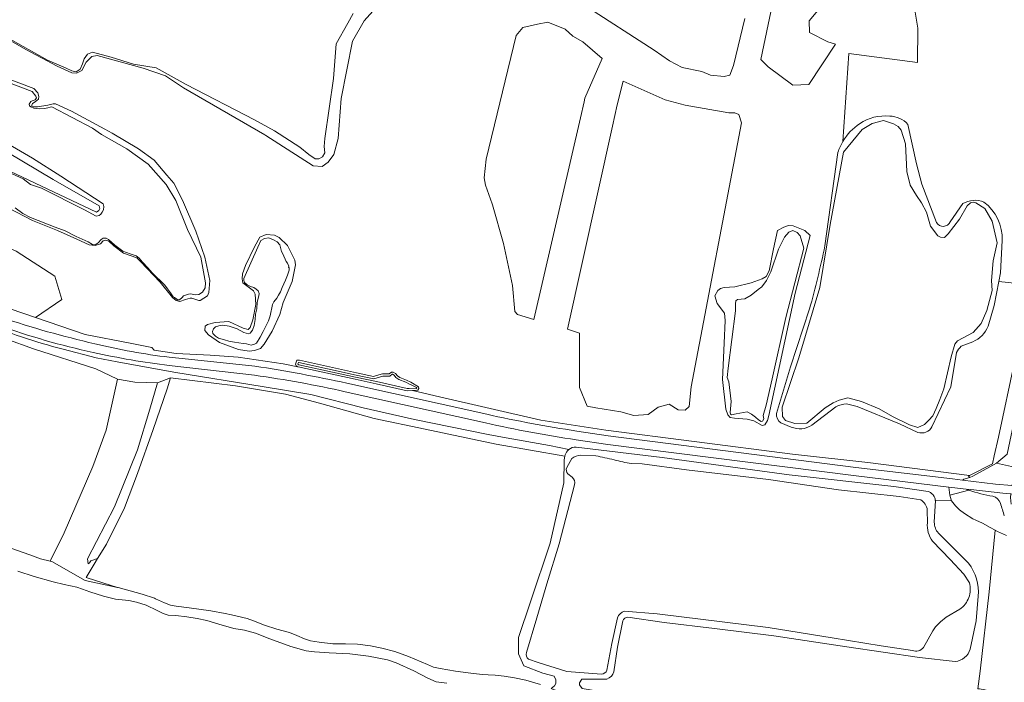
# Model space of a CAD drawing. Header units: metres. Extents: x 200176 to 205485, y 394066 to 399855.
# Tile 52 of 230: x 202939 to 203339, y 395638 to 395907. Entities that reach past the tile are written whole.
import ezdxf

# ---------------------------------------------------------------- set-up
doc = ezdxf.new("R2010")
doc.units = ezdxf.units.M
for name, color, linetype, lineweight in [('B-WE-GR-BOS_LOOF-GV', 40, 'Continuous', 13), ('B-WE-GR-BOUWLAND-GV', 80, 'Continuous', 13), ('B-WE-GR-GRAS-GV', 60, 'Continuous', 13), ('B-WE-GW-TALUD_KRUIN-G', 90, 'Continuous', 18), ('B-WE-IE-TERREINAFSCHEIDING_KUNSTMATIG_HEKWERK-G', 20, 'IE-TERREINAFSCHEIDING-KUNSTMATIG', 18), ('B-WE-OG-WATER-GV', 130, 'Continuous', 18), ('B-WE-OG-WATER_SLOOT-GV', 120, 'Continuous', 18), ('B-WE-OG-WEG-GV', 7, 'Continuous', 18), ('B-WE-VH-VERHARDING_ASFALT-GV', 252, 'Continuous', 18), ('B-WE-VH-VERHARDING_OPEN-GV', 252, 'Continuous', 18)]:
    doc.layers.add(name, color=color, linetype=linetype, lineweight=lineweight)
doc.linetypes.add('IE-TERREINAFSCHEIDING-KUNSTMATIG', pattern='A,4,[82,NLCS.shx,S=0.75,R=90,X=0,Y=0],4,-2', length=10)

msp = doc.modelspace()

# ---------------------------------------------------------------- linework, layer by layer
at = {"layer": 'B-WE-GR-BOS_LOOF-GV', "flags": 128}
for points in [[(203245.073, 395913.468), (203240.401, 395890.961), (203243.401, 395887.896), (203253.356, 395880.539), (203259.906, 395880.748), (203270.762, 395897.102), (203267.567, 395898.118), (203260.175, 395901.913), (203260.062, 395906.653), (203266.227, 395914.101)], [(203168.49, 395913.176), (203197.094, 395894.771), (203203.315, 395890.356), (203208.448, 395887.68), (203216.42, 395886.098), (203219.996, 395884.491), (203225.537, 395883.984), (203227.807, 395884.611), (203229.326, 395888.531), (203233.949, 395907.554)], [(203302.79, 395911.721), (203304.129, 395903.626), (203304.035, 395889.66), (203276.114, 395893.408), (203273.766, 395857.653)], [(203300.181, 395864.508), (203303.59, 395848.586), (203305.855, 395840.257), (203311.805, 395824.682)], [(202932.98, 395846.62), (202970.42, 395828.938), (202971.461, 395829.635), (202971.815, 395830.341), (202971.492, 395831.448), (202952.874, 395842.207), (202927.874, 395856.991)], [(203317.314, 395824.975), (203322.482, 395832.361)], [(203338.467, 395817.392), (203337.766, 395804.315), (203337.071, 395800.749), (203344.667, 395799.9)]]:
    msp.add_lwpolyline(points, dxfattribs=at)
for points in [[(203148.198, 395785.233), (203167.085, 395867.255), (203168.572, 395873.711), (203168.921, 395875.228), (203175.985, 395891.344), (203168.014, 395898.076), (203164.014, 395900.446), (203160.877, 395903.265), (203153.882, 395906.052), (203149.655, 395905.3), (203143.694, 395903.866), (203141.04, 395900.618), (203128.844, 395850.444), (203128.025, 395842.897), (203128.538, 395839.818), (203131.166, 395832.282), (203131.298, 395831.903), (203135.869, 395816.197), (203139.435, 395799.041), (203140.486, 395788.487), (203141.527, 395787.286)], [(203161.893, 395781.365), (203166.677, 395779.675), (203166.659, 395757.634), (203169.855, 395750.146), (203173.297, 395749.396), (203183.491, 395747.753), (203188.736, 395746.253), (203194.574, 395746.738), (203198.673, 395749.714), (203203.149, 395750.86), (203206.761, 395748.574), (203209.628, 395748.482), (203211.257, 395750), (203212.053, 395758), (203232.59, 395865.158), (203231.428, 395868.621), (203229.787, 395869.301), (203227.416, 395869.245), (203209.663, 395872.313), (203201.483, 395874.53), (203184.393, 395882.17), (203182.082, 395872.543), (203180.154, 395863.836)], [(202895.34, 395805.435), (202906.137, 395800.266), (202911.713, 395798.201), (202930.152, 395791.371), (202945.718, 395786.064), (202956.365, 395793.357), (202953.584, 395802.83), (202937.873, 395813.082), (202925.545, 395818.541), (202920.966, 395813.258), (202918.105, 395806.653), (202913.569, 395809.56), (202907.405, 395816.252), (202894.372, 395821.183), (202869.364, 395843.198), (202856.86, 395845.311), (202850.696, 395835.625), (202851.576, 395829.813), (202869.188, 395820.303), (202887.504, 395814.315)]]:
    msp.add_lwpolyline(points, close=True, dxfattribs=at)
at = {"layer": 'B-WE-GR-BOS_LOOF-GV'}
for points in [[(203280.543, 395864.821, -0.1750576), (203292.754, 395867.897)], [(203292.754, 395867.897, -0.2141878), (203300.181, 395864.508)], [(203273.766, 395857.653, -0.1087895), (203280.543, 395864.821)], [(203322.482, 395832.361, -0.2309022), (203331.069, 395833.02)], [(203331.069, 395833.02, -0.2432864), (203338.467, 395817.392)], [(203311.805, 395824.682, 0.6158491), (203317.314, 395824.975)]]:
    msp.add_lwpolyline(points, format="xyb", dxfattribs=at)
at = {"layer": 'B-WE-GR-BOUWLAND-GV', "flags": 128}
msp.add_lwpolyline([(202926.695, 395695.536), (202943.391, 395689.669), (202947.717, 395688.045), (202951.643, 395687.1), (202957.312, 395698.694), (202968.958, 395725.526), (202974.374, 395740.279), (202978.972, 395761.084), (202970.153, 395765.206), (202944.835, 395773.41), (202922.205, 395781.466)], dxfattribs=at)
at = {"layer": 'B-WE-GR-GRAS-GV', "flags": 128}
for points in [[(203266.227, 395914.101), (203260.062, 395906.653), (203260.175, 395901.913), (203267.567, 395898.118), (203270.762, 395897.102), (203259.906, 395880.748), (203253.356, 395880.539), (203243.401, 395887.896), (203240.401, 395890.961), (203245.073, 395913.468)], [(203082.675, 395910.533), (203079.255, 395906.666), (203074.514, 395898.308), (203069.845, 395875.094), (203068.651, 395858.844), (203066.918, 395852.387), (203064.557, 395849.232), (203062.158, 395847.431), (203058.529, 395847.681), (203039.215, 395860.062), (203038.919, 395860.252), (203005.801, 395879.44), (202998.452, 395884.211), (202989.349, 395887.389), (202970.699, 395892.58), (202968.595, 395892.072), (202966.216, 395889.771), (202964.491, 395886.507), (202962.333, 395885.365), (202960.435, 395885.551), (202954.451, 395888.194), (202941.7, 395894.945), (202922.145, 395906.224)], [(203233.949, 395907.554), (203229.326, 395888.531), (203227.807, 395884.611), (203225.537, 395883.984), (203219.996, 395884.491), (203216.42, 395886.098), (203208.448, 395887.68), (203203.315, 395890.356), (203197.094, 395894.771), (203168.49, 395913.176)], [(203273.766, 395857.653), (203276.114, 395893.408), (203304.035, 395889.66), (203304.129, 395903.626), (203302.79, 395911.721)], [(203374.767, 395894.21), (203366.891, 395855.095), (203343.581, 395745.375), (203340.433, 395730.558), (203336.162, 395726.981), (203326.511, 395721.709), (203325.288, 395721.041), (203322.911, 395720.457), (203322.7, 395720.338), (203322.366, 395720.051), (203335.8, 395718.356), (203342.369, 395717.822), (203343.022, 395718.816), (203347.017, 395724.291)], [(202931.773, 395884.118), (202944.949, 395879.196), (202946.659, 395877.382), (202947.069, 395875.85), (202946.887, 395874.86), (202945.59, 395873.743), (202944.456, 395873.103), (202944.152, 395872.417), (202944.235, 395871.944), (202944.918, 395871.616), (202946.445, 395871.683), (202950.623, 395872.334), (202952.904, 395872.901), (202953.832, 395872.847), (202960.231, 395869.898), (202973.872, 395862.655), (202976.808, 395860.936), (202987.547, 395854.647), (202993.832, 395850.065), (202999, 395843.99), (203001.842, 395840.649), (203005.36, 395833.823), (203010.842, 395821.236), (203014.454, 395810.599), (203016.542, 395801.097), (203016.112, 395796.324), (203015.501, 395794.904), (203012.639, 395792.988), (203012.075, 395792.986), (203009.189, 395793.968), (203008.531, 395794.024), (203006.618, 395793.45), (203004.308, 395792.542), (203002.871, 395792.958), (203001.382, 395794.214), (202996.389, 395800.429), (202988.388, 395808.788), (202986.896, 395810.289), (202984.088, 395811.313), (202981.419, 395812.251), (202977.505, 395815.283), (202975.506, 395817.17), (202974.246, 395817.565), (202973.219, 395817.252), (202972.014, 395816.005), (202969.957, 395815.33), (202967.435, 395815.644), (202962.425, 395817.869), (202954.576, 395821.385), (202944.478, 395825.491), (202934.518, 395830.636)], [(203266.458, 395815.242), (203271.692, 395853.166)], [(202937.873, 395813.082), (202953.584, 395802.83), (202956.365, 395793.357), (202945.718, 395786.064), (202965.876, 395779.192), (202984.135, 395775.612), (202992.963, 395773.881), (202993.949, 395772.888), (203002.76, 395771.481), (203016.584, 395770.739), (203028.033, 395770.028), (203046.281, 395767.313), (203052.312, 395766.059), (203051.569, 395766.534), (203051.247, 395767.163), (203051.815, 395768.798), (203052.882, 395768.751), (203076.125, 395763.621), (203083.042, 395762.094), (203084.182, 395762.478), (203086.715, 395763.241), (203089.403, 395763.219), (203090.299, 395763.929), (203090.962, 395763.938), (203092.005, 395763.357), (203092.711, 395762.391), (203093.722, 395761.756), (203096.476, 395760.672), (203098.123, 395759.879), (203101.34, 395757.974), (203101.419, 395757.306), (203101.073, 395756.598), (203098.831, 395756.434), (203109.875, 395753.938), (203150.973, 395744.401), (203177.371, 395740.343), (203213.271, 395735.769), (203253.263, 395730.629), (203283.928, 395727.237), (203325.225, 395721.876), (203334.5, 395726.618), (203335.156, 395729.945), (203336.943, 395737.542), (203343.603, 395768.682)], [(203344.667, 395799.9), (203337.071, 395800.749), (203335.17, 395790.984), (203332.711, 395782.539)], [(203246.735, 395747.1), (203252.479, 395766.07), (203260.195, 395789.565)], [(202922.205, 395781.466), (202944.835, 395773.41), (202970.153, 395765.206), (202978.972, 395761.084), (202986.079, 395759.782), (202995.245, 395759.6), (203000.564, 395761.565), (203026.908, 395758.406), (203047.196, 395754.989), (203061.06, 395751.342), (203083.283, 395745.132), (203103.977, 395740.766), (203132.906, 395734.664), (203160.823, 395729.748), (203160.954, 395730.264)], [(203326.509, 395776.255), (203321.848, 395774.41)], [(203162.315, 395732.449), (203154.558, 395734.169), (203136.894, 395737.284), (203129.631, 395738.565), (203099.728, 395744.668), (203078.829, 395749.453), (203057.55, 395754.828), (203038.603, 395757.915), (203001.941, 395763.889), (202978.888, 395768.072), (202970.262, 395769.662), (202956.853, 395773.204)], [(203319.923, 395771.847), (203317.609, 395757.905), (203309.945, 395741.674)], [(203343.603, 395768.682), (203336.943, 395737.542), (203335.156, 395729.945), (203334.5, 395726.618), (203325.225, 395721.876), (203324.724, 395721.62), (203325.288, 395721.041), (203326.511, 395721.709), (203336.162, 395726.981), (203340.433, 395730.558)], [(203157.059, 395637.404), (203157.059, 395638.956), (203156.465, 395640.379), (203151.852, 395641.647), (203144.107, 395644.652), (203141.879, 395649.526), (203141.879, 395656.099), (203146.781, 395670.576), (203154.846, 395694.394), (203160.364, 395718.995), (203160.46, 395728.319), (203160.823, 395729.748), (203132.906, 395734.664), (203103.977, 395740.766), (203083.283, 395745.132), (203061.06, 395751.342), (203047.196, 395754.989), (203026.908, 395758.406), (203000.564, 395761.565), (202999.153, 395757.112), (202993.438, 395740.667), (202987.117, 395722.717), (202981.769, 395708.78), (202974.482, 395694.041), (202970.846, 395688.23), (202969.444, 395685.89), (202967.473, 395682.534), (202966.287, 395680.514), (202966.7, 395680.382), (202979.001, 395676.441), (202979.301, 395676.358), (202988.991, 395673.691), (202993.996, 395672.063), (202994.467, 395671.839), (202998.055, 395670.131), (203000.46, 395669.306), (203002.869, 395668.794), (203008.151, 395668.177), (203016.952, 395666.938), (203022.712, 395665.904), (203025.321, 395665.295), (203031.648, 395663.819), (203034.294, 395662.942), (203038.662, 395661.081), (203043.714, 395659.469), (203048.817, 395658.101), (203051.877, 395656.963), (203054.96, 395655.63), (203057.437, 395654.739), (203060.939, 395654.207), (203066.435, 395653.518), (203071.692, 395653.511), (203076.486, 395653.409), (203081.739, 395652.77), (203086.406, 395651.744), (203091.704, 395650.398), (203097.192, 395648.443), (203104.937, 395645.136), (203107.437, 395644.05), (203110.038, 395643.45), (203116.286, 395642.415), (203121.466, 395641.727), (203127.109, 395641.134), (203129.615, 395640.997), (203132.486, 395640.786), (203136.086, 395640.424), (203140.316, 395639.741), (203144.862, 395638.741), (203150.838, 395637.002)], [(203304.228, 395739.416), (203296.706, 395742.942), (203279.608, 395749.988), (203275.264, 395751.051)], [(203270.877, 395749.809), (203261.064, 395742.365)], [(203252.791, 395741.609), (203248.541, 395743.278)], [(203324.922, 395715.967), (203317.177, 395713.986)], [(203342.133, 395710.308), (203341.874, 395713.028), (203342.023, 395714.497), (203338.737, 395714.72), (203325.722, 395716.172), (203323.785, 395716.388)], [(203328.572, 395635.221), (203329.584, 395642.46), (203333.19, 395674.663), (203335.604, 395699.744), (203333.6, 395700.829), (203330.494, 395702.511), (203327.716, 395703.787), (203326.492, 395704.35), (203323.12, 395706.511), (203321.073, 395708.006), (203319.506, 395709.564), (203317.906, 395711.607), (203311.295, 395711.951), (203311.318, 395711.779), (203310.858, 395702.931)], [(203317.177, 395713.986), (203317.789, 395711.99), (203317.906, 395711.607), (203319.506, 395709.564), (203321.073, 395708.006), (203323.12, 395706.511), (203326.492, 395704.35), (203327.716, 395703.787), (203330.494, 395702.511), (203333.6, 395700.829), (203335.604, 395699.744), (203336.548, 395699.233), (203340.195, 395697.516)], [(203312.543, 395698.493), (203324.781, 395686.285)], [(203340.195, 395697.516), (203336.548, 395699.233), (203335.604, 395699.744), (203333.19, 395674.663), (203329.584, 395642.46), (203328.572, 395635.221), (203329.203, 395635.205), (203331.373, 395634.918), (203334.807, 395633.925), (203340.416, 395632.737)], [(203328.725, 395672.835), (203327.933, 395662.923), (203325.495, 395651.432)], [(203184.287, 395662.919), (203182.107, 395652.243), (203180.729, 395642.181)], [(203319.335, 395646.378), (203304.866, 395647.997), (203275.379, 395652.253), (203245.63, 395656.762), (203221.507, 395659.706), (203201.08, 395662.174), (203186.371, 395664.377)], [(203177.867, 395639.223), (203167.607, 395639.137), (203166.725, 395637.671), (203166.725, 395636.816), (203167.857, 395635.353), (203176.089, 395633.996)]]:
    msp.add_lwpolyline(points, dxfattribs=at)
for points in [[(203141.527, 395787.286), (203140.486, 395788.487), (203139.435, 395799.041), (203135.869, 395816.197), (203131.298, 395831.903), (203131.166, 395832.282), (203128.538, 395839.818), (203128.025, 395842.897), (203128.844, 395850.444), (203141.04, 395900.618), (203143.694, 395903.866), (203149.655, 395905.3), (203153.882, 395906.052), (203160.877, 395903.265), (203164.014, 395900.446), (203168.014, 395898.076), (203175.985, 395891.344), (203168.921, 395875.228), (203168.572, 395873.711), (203167.085, 395867.255), (203148.198, 395785.233)], [(203180.154, 395863.836), (203182.082, 395872.543), (203184.393, 395882.17), (203201.483, 395874.53), (203209.663, 395872.313), (203227.416, 395869.245), (203229.787, 395869.301), (203231.428, 395868.621), (203232.59, 395865.158), (203212.053, 395758), (203211.257, 395750), (203209.628, 395748.482), (203206.761, 395748.574), (203203.149, 395750.86), (203198.673, 395749.714), (203194.574, 395746.738), (203188.736, 395746.253), (203183.491, 395747.753), (203173.297, 395749.396), (203169.855, 395750.146), (203166.659, 395757.634), (203166.677, 395779.675), (203161.893, 395781.365)], [(203253.473, 395823.302), (203258.274, 395821.506), (203260.456, 395819.475), (203254.314, 395795.984), (203243.707, 395746.312), (203243.088, 395744.263), (203242.038, 395742.45), (203240.966, 395742.188), (203237.58, 395744.168), (203234.828, 395744.746), (203229.671, 395745.272), (203227.892, 395745.519), (203227.026, 395746.541), (203226.214, 395748.808), (203224.811, 395760.874), (203225.439, 395775.721), (203225.942, 395784.83), (203225.638, 395787.805), (203222.615, 395791.755), (203221.727, 395794.928), (203222.909, 395797.13), (203224.076, 395797.934), (203225.503, 395798.266), (203229.881, 395798.604), (203236.414, 395800.213), (203240.994, 395801.785), (203242.52, 395802.709), (203243.719, 395805.109), (203245.501, 395813.962), (203247.217, 395821.42), (203249.683, 395822.816), (203250.521, 395823.096), (203251.482, 395823.417)], [(203029.692, 395801.773), (203029.815, 395803.863), (203030.992, 395807.215), (203034.621, 395814.815), (203036.84, 395818.682), (203039.389, 395819.871), (203042.761, 395819.542), (203044.736, 395818.629), (203048.065, 395815.354), (203051.069, 395809.355), (203051.318, 395807.535), (203049.957, 395800.747), (203046.346, 395792.146), (203044.95, 395787.362), (203041.839, 395780.569), (203038.548, 395775.241), (203037.051, 395773.465), (203034.693, 395772.76), (203032.471, 395772.494), (203028.126, 395773.153), (203020.46, 395775.987), (203015.964, 395779.059), (203014.411, 395780.837), (203014.551, 395782.525), (203015.56, 395783.242), (203018.634, 395784.138), (203024.258, 395784.423), (203030.086, 395781.741), (203032.143, 395781.221), (203032.908, 395782.008), (203034.015, 395785.116), (203035.186, 395791.419), (203034.877, 395795.544), (203034.193, 395796.951), (203030.939, 395799.32), (203029.909, 395800.155)], [(202967.02, 395686.084), (202966.768, 395688.052), (202977.821, 395709.152), (202987.062, 395732.409), (202992.15, 395748.841), (202995.245, 395759.6), (202986.079, 395759.782), (202978.972, 395761.084), (202974.374, 395740.279), (202968.958, 395725.526), (202957.312, 395698.694), (202951.643, 395687.1), (202952.368, 395686.926), (202965.856, 395679.237), (202979.001, 395676.441), (202966.7, 395680.382), (202966.287, 395680.514), (202967.473, 395682.534), (202969.444, 395685.89), (202970.846, 395688.23), (202968.118, 395687.211), (202967.553, 395686.48)], [(202970.846, 395688.23), (202974.482, 395694.041), (202981.769, 395708.78), (202987.117, 395722.717), (202993.438, 395740.667), (202999.153, 395757.112), (203000.564, 395761.565), (202995.245, 395759.6), (202992.15, 395748.841), (202987.062, 395732.409), (202977.821, 395709.152), (202966.768, 395688.052), (202967.02, 395686.084), (202967.553, 395686.48), (202968.118, 395687.211)]]:
    msp.add_lwpolyline(points, close=True, dxfattribs=at)
at = {"layer": 'B-WE-GR-GRAS-GV'}
for points in [[(203271.692, 395853.166, -0.0538885), (203273.766, 395857.653)], [(203260.195, 395789.565, 0.0151149), (203266.458, 395815.242)], [(202956.853, 395773.204, -0.0328815), (202923.429, 395784.424)], [(203332.711, 395782.539, -0.2107954), (203326.509, 395776.255)], [(203321.848, 395774.41, 0.091408), (203319.923, 395771.847)], [(203275.264, 395751.051, 0.1115907), (203270.877, 395749.809)], [(203248.541, 395743.278, -0.2501812), (203246.735, 395747.1)], [(203261.064, 395742.365, -0.2642686), (203252.791, 395741.609)], [(203309.945, 395741.674, -0.3533467), (203304.228, 395739.416)], [(203160.954, 395730.264, -0.1577547), (203162.315, 395732.449)], [(203323.785, 395716.388, 0.0052993), (203324.922, 395715.967)], [(203324.922, 395715.967, 0.0481809), (203334.666, 395713.515)], [(203334.666, 395713.515, -0.0481809), (203324.922, 395715.967)], [(203334.666, 395713.515, -0.2492143), (203337.782, 395710.643)], [(203337.782, 395710.643, 0.2492143), (203334.666, 395713.515)], [(203337.782, 395710.643, -0.0076443), (203339.333, 395705.47)], [(203339.333, 395705.47, 0.0076443), (203337.782, 395710.643)], [(203310.858, 395702.931, 0.1684972), (203312.543, 395698.493)], [(203324.781, 395686.285, -0.1904012), (203328.725, 395672.835)], [(203186.371, 395664.377, 0.2672167), (203184.287, 395662.919)], [(203325.495, 395651.432, -0.3110049), (203319.335, 395646.378)], [(203180.729, 395642.181, -0.238829), (203177.867, 395639.223)]]:
    msp.add_lwpolyline(points, format="xyb", dxfattribs=at)
at = {"layer": 'B-WE-GW-TALUD_KRUIN-G'}
msp.add_lwpolyline([(202956.853, 395773.204, -0.0328815), (202923.429, 395784.424)], format="xyb", dxfattribs=at)
at = {"layer": 'B-WE-GW-TALUD_KRUIN-G', "flags": 128}
for points in [[(203162.315, 395732.449), (203154.558, 395734.169), (203136.894, 395737.284), (203129.631, 395738.565), (203099.728, 395744.668), (203078.829, 395749.453), (203057.55, 395754.828), (203038.603, 395757.915), (203001.941, 395763.889), (202978.888, 395768.072), (202970.262, 395769.662), (202956.853, 395773.204)], [(203342.133, 395710.308), (203341.874, 395713.028), (203342.023, 395714.497), (203338.737, 395714.72), (203325.722, 395716.172), (203323.785, 395716.388)]]:
    msp.add_lwpolyline(points, dxfattribs=at)
at = {"layer": 'B-WE-IE-TERREINAFSCHEIDING_KUNSTMATIG_HEKWERK-G', "flags": 128}
for points in [[(203336.943, 395737.542), (203343.603, 395768.682)], [(203335.156, 395729.945), (203336.943, 395737.542)], [(203325.225, 395721.876), (203334.5, 395726.618)], [(203334.5, 395726.618), (203335.156, 395729.945)], [(203347.065, 395724.531), (203336.162, 395726.981)], [(203324.724, 395721.62), (203325.225, 395721.876)], [(203319.506, 395709.564), (203317.906, 395711.607)], [(203321.073, 395708.006), (203319.506, 395709.564)], [(203323.12, 395706.511), (203321.073, 395708.006)], [(203326.492, 395704.35), (203323.12, 395706.511)], [(203327.716, 395703.787), (203326.492, 395704.35)], [(203330.494, 395702.511), (203327.716, 395703.787)], [(203333.6, 395700.829), (203330.494, 395702.511)], [(203335.604, 395699.744), (203333.6, 395700.829)], [(203336.548, 395699.233), (203335.604, 395699.744)], [(203340.195, 395697.516), (203336.548, 395699.233)]]:
    msp.add_lwpolyline(points, dxfattribs=at)
at = {"layer": 'B-WE-OG-WATER-GV', "flags": 128}
for points in [[(202934.165, 395899.863), (202950.496, 395890.659), (202958.12, 395887.363), (202960.398, 395886.295), (202962.146, 395885.917), (202963.816, 395886.993), (202964.802, 395889.133), (202965.414, 395891.117), (202966.858, 395893.079), (202968.834, 395893.879), (202976.41, 395891.927), (202985.473, 395889), (202994.639, 395887.513), (203006.853, 395880.704), (203034.591, 395866.403), (203042.814, 395861.897), (203053.07, 395855.274), (203056.688, 395852.34), (203059.239, 395850.585), (203060.829, 395850.496), (203062.35, 395851.42), (203063.212, 395852.978), (203062.946, 395855.509), (203063.278, 395858.842), (203066.731, 395883.209), (203067.843, 395897.291), (203072.604, 395905.644), (203074.701, 395909.66)], [(202937.433, 395830.616), (202940.506, 395828.406), (202943.633, 395826.7), (202953.626, 395822.776), (202957.75, 395821.356), (202962.167, 395819.032), (202967.021, 395816.789), (202968.787, 395815.743), (202969.966, 395815.678), (202971.068, 395816.388), (202972.404, 395817.739), (202973.14, 395818.325), (202974.326, 395818.353), (202975.32, 395817.813), (202977.861, 395815.528), (202981.101, 395813.025), (202984.067, 395811.95), (202986.506, 395811.137), (202987.776, 395810.239), (202989.107, 395808.623), (202991.34, 395806.23), (202993.097, 395804.264), (202998.219, 395799.185), (202999.304, 395797.812), (203000.463, 395796.152), (203001.664, 395794.564), (203002.126, 395794.193), (203003.056, 395793.545), (203003.417, 395793.331), (203004.128, 395793.299), (203005.286, 395794.268), (203005.843, 395794.961), (203007.822, 395795.59), (203008.784, 395795.653), (203010.582, 395795.318), (203012.097, 395795.492), (203013.499, 395796.462), (203014.653, 395798.164), (203014.721, 395800.169), (203012.873, 395810.611), (203007.473, 395821.794), (203002.722, 395833.663), (202998.756, 395840.199), (202991.491, 395848.398), (202982.821, 395854.555), (202972.48, 395860.438), (202968.873, 395863.061), (202952.302, 395871.66), (202951.563, 395871.562), (202950.638, 395871.234), (202949.268, 395870.975), (202947.365, 395870.885), (202944.957, 395871.094), (202943.797, 395871.684), (202943.263, 395872.098), (202943.123, 395872.765), (202943.835, 395873.803), (202944.286, 395874.072), (202945.498, 395874.474), (202946.104, 395875.332), (202945.813, 395875.991), (202944.372, 395877.915), (202914.655, 395889.141)], [(202924.129, 395862.644), (202944.453, 395850.848), (202955.966, 395843.493), (202973.198, 395832.311), (202973.492, 395831.164), (202973.341, 395829.841), (202972.765, 395828.868), (202972.238, 395828.061), (202971.508, 395827.568), (202970.318, 395827.202), (202965.583, 395829.812), (202948.113, 395838.7), (202943.594, 395840.111), (202940.621, 395842.408), (202936.242, 395844.466)], [(203173.308, 395729.901), (203167.324, 395730.158)], [(203163.61, 395728.785), (203161.508, 395725.18)], [(203305.365, 395712.066), (203296.62, 395713.338), (203271.924, 395716.134), (203243.547, 395720.351), (203210.143, 395724.246), (203192.181, 395726.712), (203187.85, 395726.747)], [(203162.033, 395722.551), (203163.702, 395721.198)], [(203164.677, 395718.163), (203158.458, 395694.145), (203153.401, 395677.917), (203149.357, 395664.122), (203145.229, 395649.982)], [(203308.06, 395702.699), (203308.048, 395707.904)], [(203325.225, 395678.334), (203322.835, 395681.793), (203317.29, 395687.789), (203310.124, 395695.234)], [(203112.801, 395637.495), (203108.497, 395638.129), (203105.049, 395639.537), (203099.396, 395642.54), (203092.285, 395645.844), (203088.739, 395647.081), (203080.935, 395648.564), (203073.444, 395649.411), (203064.929, 395649.9), (203058.993, 395650.301), (203055.587, 395650.686), (203049.416, 395652.402), (203040.892, 395655.616), (203035.089, 395657.89), (203030.642, 395659.06), (203026.202, 395659.757), (203020.169, 395661.482), (203015.226, 395662.974), (203011.298, 395663.871), (203007.123, 395664.504), (203002.728, 395664.993), (202999.546, 395665.225), (202997.583, 395665.832), (202995.118, 395667.052), (202990.572, 395669.221), (202986.721, 395670.482), (202983.616, 395671.078), (202978.177, 395671.725), (202973.304, 395672.95), (202967.781, 395674.692), (202964.827, 395675.699), (202962.405, 395676.53), (202957.312, 395677.611), (202952.803, 395678.759), (202945.072, 395680.843), (202938.509, 395683.06)], [(203184.898, 395666.816), (203198.296, 395665.762), (203243.408, 395660.188), (203269.341, 395655.911), (203289.236, 395652.7), (203301.962, 395650.813)], [(203315.747, 395664.31), (203321.223, 395667.561)], [(203177.858, 395642.87), (203179.788, 395653.615), (203182.105, 395664.148)], [(203306.521, 395652.048), (203310.286, 395658.793)], [(203146.044, 395647.356), (203149.984, 395646.007), (203161.575, 395642.309), (203175.623, 395641.271)]]:
    msp.add_lwpolyline(points, dxfattribs=at)
for points in [[(203334.183, 395801.072), (203334.802, 395809.103), (203336.449, 395816.403), (203334.406, 395825.282), (203331.432, 395830.329), (203327.755, 395832.751), (203326.694, 395833.014), (203325.546, 395832.721), (203324.278, 395831.402), (203321.129, 395826.087), (203316.566, 395820.027), (203315.012, 395818.635), (203313.377, 395818.752), (203312.332, 395819.249), (203309.329, 395823.219), (203307.716, 395828.921), (203305.684, 395832.68), (203303.691, 395835.686), (203301.081, 395839.91), (203299.739, 395845.452), (203299.227, 395856.709), (203297.454, 395862.141), (203296.153, 395863.642), (203294.261, 395864.762), (203290.176, 395866.086), (203285.676, 395864.858), (203281.612, 395862.518), (203274.05, 395853.245), (203268.576, 395823.869), (203264.41, 395798.344), (203255.843, 395769.705), (203249.06, 395749.625), (203249.261, 395745.855), (203250.419, 395744.317), (203254.27, 395743.009), (203259.028, 395743.234), (203266.554, 395749.364), (203269.756, 395751.483), (203272.229, 395752.575), (203275.815, 395753.493), (203281.247, 395751.979), (203288.501, 395749.021), (203293.96, 395745.909), (203300.858, 395742.553), (203304.204, 395741.423), (203306.963, 395742.588), (203308.732, 395744.34), (203310.266, 395746.108), (203311.704, 395749.152), (203313.138, 395752.805), (203314.712, 395757.106), (203317.799, 395770.126), (203319.243, 395775.234), (203320.33, 395776.659), (203326.723, 395780.054), (203329.935, 395783.628), (203332.24, 395788.956), (203334.457, 395797.015)], [(203045.863, 395798.293), (203047.312, 395801.232), (203048.076, 395803.262), (203048.69, 395805.284), (203048.784, 395806.347), (203048.46, 395806.54), (203048.551, 395807.021), (203048.127, 395808.197), (203047.463, 395808.883), (203046.217, 395811.958), (203045.587, 395812.866), (203045.276, 395814.56), (203045.011, 395815.593), (203043.919, 395816.873), (203042.327, 395817.719), (203040.412, 395818.512), (203038.718, 395818.201), (203037.193, 395817.352), (203036.059, 395814.616), (203030.347, 395801.933), (203030.287, 395801.093), (203030.623, 395800.261), (203031.633, 395799.419), (203033.031, 395798.738), (203034.384, 395798.228), (203035.393, 395797.63), (203036.166, 395796.88), (203036.56, 395795.819), (203036.442, 395794.964), (203035.689, 395792.294), (203035.611, 395789.615), (203035.048, 395787.514), (203034.931, 395785.344), (203034.549, 395782.892), (203033.806, 395780.898), (203032.936, 395779.758), (203032.205, 395779.51), (203030.306, 395780.002), (203027.56, 395781.531), (203024.408, 395782.619), (203021.726, 395782.942), (203020.112, 395782.681), (203018.785, 395782.25), (203017.942, 395781.484), (203017.567, 395780.44), (203017.787, 395779.579), (203018.742, 395778.478), (203019.967, 395777.753), (203022.428, 395776.976), (203024.176, 395776.476), (203026.463, 395776.144), (203030.022, 395775.496), (203031.402, 395775.36), (203033.28, 395774.832), (203034.679, 395775.221), (203035.523, 395775.743), (203036.932, 395778.121), (203038.241, 395780.413), (203040.387, 395784.692), (203041.022, 395786.75), (203041.936, 395791.417), (203042.541, 395792.52), (203043.696, 395793.977), (203044.458, 395795.181), (203045.248, 395796.515)], [(203227.139, 395765.475), (203226.699, 395761.667), (203227.447, 395759.972), (203228.398, 395751.961), (203227.887, 395747.506), (203228.103, 395746.815), (203228.521, 395746.568), (203230.338, 395746.993), (203234.886, 395747.804), (203236.582, 395746.862), (203238.26, 395745.68), (203239.412, 395744.56), (203240.524, 395743.901), (203241.114, 395744.052), (203241.636, 395744.933), (203241.351, 395746.353), (203242.51, 395750.424), (203245.044, 395761.253), (203250.529, 395786.046), (203257.879, 395814.304), (203256.327, 395819.291), (203255.146, 395820.679), (203253.442, 395821.501), (203251.82, 395820.772), (203250.031, 395818.702), (203247.63, 395813.802), (203244.421, 395804.687), (203242.741, 395801.112), (203240.817, 395798.497), (203239.317, 395797.445), (203236.522, 395795.157), (203233.935, 395793.748), (203230.87, 395793.435), (203230.254, 395792.924), (203230.095, 395791.703), (203230.039, 395790.235), (203230.13, 395788.804)], [(203075.927, 395762.724), (203052.684, 395767.844), (203052.466, 395767.853), (203052.243, 395767.227), (203052.274, 395767.167), (203052.696, 395766.902), (203075.743, 395761.924), (203084.259, 395760.084), (203096.755, 395757.2), (203097.453, 395757.251), (203100.506, 395757.154), (203100.651, 395757.334), (203100.638, 395757.568), (203100.518, 395757.727), (203098.104, 395758.827), (203097.69, 395759.072), (203096.109, 395759.833), (203093.308, 395760.935), (203092.076, 395761.708), (203091.384, 395762.655), (203090.731, 395763.019), (203090.624, 395763.019), (203089.713, 395762.296), (203086.85, 395762.326), (203084.46, 395761.606), (203083.093, 395761.146)]]:
    msp.add_lwpolyline(points, close=True, dxfattribs=at)
at = {"layer": 'B-WE-OG-WATER-GV'}
for points in [[(203167.324, 395730.158, 0.1638746), (203163.61, 395728.785)], [(203180.762, 395728.292, 0.0073268), (203173.308, 395729.901)], [(203187.85, 395726.747, -0.0196018), (203180.762, 395728.292)], [(203161.508, 395725.18, 0.2899788), (203162.033, 395722.551)], [(203163.702, 395721.198, -0.3212309), (203164.677, 395718.163)], [(203308.048, 395707.904, 0.2228958), (203305.365, 395712.066)], [(203310.124, 395695.234, -0.1698735), (203308.06, 395702.699)], [(203324.894, 395672.381, 0.1519933), (203325.225, 395678.334)], [(203321.223, 395667.561, 0.1738415), (203324.894, 395672.381)], [(203182.105, 395664.148, -0.2136571), (203184.898, 395666.816)], [(203310.286, 395658.793, -0.1052979), (203315.747, 395664.31)], [(203301.962, 395650.813, 0.3268849), (203306.521, 395652.048)], [(203145.229, 395649.982, 0.3537352), (203146.044, 395647.356)], [(203175.623, 395641.271, 0.3363795), (203177.858, 395642.87)]]:
    msp.add_lwpolyline(points, format="xyb", dxfattribs=at)
at = {"layer": 'B-WE-OG-WATER_SLOOT-GV', "flags": 128}
for points in [[(202922.145, 395906.224), (202941.7, 395894.945), (202954.451, 395888.194), (202960.435, 395885.551), (202962.333, 395885.365), (202964.491, 395886.507), (202966.216, 395889.771), (202968.595, 395892.072), (202970.699, 395892.58), (202989.349, 395887.389), (202998.452, 395884.211), (203005.801, 395879.44), (203038.919, 395860.252), (203039.215, 395860.062), (203058.529, 395847.681), (203062.158, 395847.431), (203064.557, 395849.232), (203066.918, 395852.387), (203068.651, 395858.844), (203069.845, 395875.094), (203074.514, 395898.308), (203079.255, 395906.666), (203082.675, 395910.533)], [(203074.701, 395909.66), (203072.604, 395905.644), (203067.843, 395897.291), (203066.731, 395883.209), (203063.278, 395858.842), (203062.946, 395855.509), (203063.212, 395852.978), (203062.35, 395851.42), (203060.829, 395850.496), (203059.239, 395850.585), (203056.688, 395852.34), (203053.07, 395855.274), (203042.814, 395861.897), (203034.591, 395866.403), (203006.853, 395880.704), (202994.639, 395887.513), (202985.473, 395889), (202976.41, 395891.927), (202968.834, 395893.879), (202966.858, 395893.079), (202965.414, 395891.117), (202964.802, 395889.133), (202963.816, 395886.993), (202962.146, 395885.917), (202960.398, 395886.295), (202958.12, 395887.363), (202950.496, 395890.659), (202934.165, 395899.863)], [(202914.655, 395889.141), (202944.372, 395877.915), (202945.813, 395875.991), (202946.104, 395875.332), (202945.498, 395874.474), (202944.286, 395874.072), (202943.835, 395873.803), (202943.123, 395872.765), (202943.263, 395872.098), (202943.797, 395871.684), (202944.957, 395871.094), (202947.365, 395870.885), (202949.268, 395870.975), (202950.638, 395871.234), (202951.563, 395871.562), (202952.302, 395871.66), (202968.873, 395863.061), (202972.48, 395860.438), (202982.821, 395854.555), (202991.491, 395848.398), (202998.756, 395840.199), (203002.722, 395833.663), (203007.473, 395821.794), (203012.873, 395810.611), (203014.721, 395800.169), (203014.653, 395798.164), (203013.499, 395796.462), (203012.097, 395795.492), (203010.582, 395795.318), (203008.784, 395795.653), (203007.822, 395795.59), (203005.843, 395794.961), (203005.286, 395794.268), (203004.128, 395793.299), (203003.417, 395793.331), (203003.056, 395793.545), (203002.126, 395794.193), (203001.664, 395794.564), (203000.463, 395796.152), (202999.304, 395797.812), (202998.219, 395799.185), (202993.097, 395804.264), (202991.34, 395806.23), (202989.107, 395808.623), (202987.776, 395810.239), (202986.506, 395811.137), (202984.067, 395811.95), (202981.101, 395813.025), (202977.861, 395815.528), (202975.32, 395817.813), (202974.326, 395818.353), (202973.14, 395818.325), (202972.404, 395817.739), (202971.068, 395816.388), (202969.966, 395815.678), (202968.787, 395815.743), (202967.021, 395816.789), (202962.167, 395819.032), (202957.75, 395821.356), (202953.626, 395822.776), (202943.633, 395826.7), (202940.506, 395828.406), (202937.433, 395830.616)], [(202934.518, 395830.636), (202944.478, 395825.491), (202954.576, 395821.385), (202962.425, 395817.869), (202967.435, 395815.644), (202969.957, 395815.33), (202972.014, 395816.005), (202973.219, 395817.252), (202974.246, 395817.565), (202975.506, 395817.17), (202977.505, 395815.283), (202981.419, 395812.251), (202984.088, 395811.313), (202986.896, 395810.289), (202988.388, 395808.788), (202996.389, 395800.429), (203001.382, 395794.214), (203002.871, 395792.958), (203004.308, 395792.542), (203006.618, 395793.45), (203008.531, 395794.024), (203009.189, 395793.968), (203012.075, 395792.986), (203012.639, 395792.988), (203015.501, 395794.904), (203016.112, 395796.324), (203016.542, 395801.097), (203014.454, 395810.599), (203010.842, 395821.236), (203005.36, 395833.823), (203001.842, 395840.649), (202999, 395843.99), (202993.832, 395850.065), (202987.547, 395854.647), (202976.808, 395860.936), (202973.872, 395862.655), (202960.231, 395869.898), (202953.832, 395872.847), (202952.904, 395872.901), (202950.623, 395872.334), (202946.445, 395871.683), (202944.918, 395871.616), (202944.235, 395871.944), (202944.152, 395872.417), (202944.456, 395873.103), (202945.59, 395873.743), (202946.887, 395874.86), (202947.069, 395875.85), (202946.659, 395877.382), (202944.949, 395879.196), (202931.773, 395884.118)], [(202936.242, 395844.466), (202940.621, 395842.408), (202943.594, 395840.111), (202948.113, 395838.7), (202965.583, 395829.812), (202970.318, 395827.202), (202971.508, 395827.568), (202972.238, 395828.061), (202972.765, 395828.868), (202973.341, 395829.841), (202973.492, 395831.164), (202973.198, 395832.311), (202955.966, 395843.493), (202944.453, 395850.848), (202924.129, 395862.644)], [(203311.805, 395824.682), (203305.855, 395840.257), (203303.59, 395848.586), (203300.181, 395864.508)], [(202927.874, 395856.991), (202952.874, 395842.207), (202971.492, 395831.448), (202971.815, 395830.341), (202971.461, 395829.635), (202970.42, 395828.938), (202932.98, 395846.62)], [(203271.692, 395853.166), (203266.458, 395815.242)], [(203322.482, 395832.361), (203317.314, 395824.975)], [(203332.711, 395782.539), (203335.17, 395790.984), (203337.071, 395800.749), (203337.766, 395804.315), (203338.467, 395817.392)], [(203260.195, 395789.565), (203252.479, 395766.07), (203246.735, 395747.1)], [(203321.848, 395774.41), (203326.509, 395776.255)], [(203309.945, 395741.674), (203317.609, 395757.905), (203319.923, 395771.847)], [(203275.264, 395751.051), (203279.608, 395749.988), (203296.706, 395742.942), (203304.228, 395739.416)], [(203261.064, 395742.365), (203270.877, 395749.809)], [(203248.541, 395743.278), (203252.791, 395741.609)], [(203160.954, 395730.264), (203160.823, 395729.748), (203160.46, 395728.319), (203160.364, 395718.995), (203154.846, 395694.394), (203146.781, 395670.576), (203141.879, 395656.099), (203141.879, 395649.526), (203144.107, 395644.652)], [(203308.414, 395715.433), (203294.503, 395717.498), (203251.916, 395722.158), (203200.345, 395729.188), (203165.414, 395733.411)], [(203167.324, 395730.158), (203173.308, 395729.901)], [(203161.508, 395725.18), (203163.61, 395728.785)], [(203187.85, 395726.747), (203192.181, 395726.712), (203210.143, 395724.246), (203243.547, 395720.351), (203271.924, 395716.134), (203296.62, 395713.338), (203305.365, 395712.066)], [(203163.702, 395721.198), (203162.033, 395722.551)], [(203145.229, 395649.982), (203149.357, 395664.122), (203153.401, 395677.917), (203158.458, 395694.145), (203164.677, 395718.163)], [(203310.858, 395702.931), (203311.318, 395711.779), (203311.295, 395711.951)], [(203308.048, 395707.904), (203308.06, 395702.699)], [(203324.781, 395686.285), (203312.543, 395698.493)], [(203310.124, 395695.234), (203317.29, 395687.789), (203322.835, 395681.793), (203325.225, 395678.334)], [(203325.495, 395651.432), (203327.933, 395662.923), (203328.725, 395672.835)], [(203301.962, 395650.813), (203289.236, 395652.7), (203269.341, 395655.911), (203243.408, 395660.188), (203198.296, 395665.762), (203184.898, 395666.816)], [(203321.223, 395667.561), (203315.747, 395664.31)], [(203182.105, 395664.148), (203179.788, 395653.615), (203177.858, 395642.87)], [(203180.729, 395642.181), (203182.107, 395652.243), (203184.287, 395662.919)], [(203186.371, 395664.377), (203201.08, 395662.174), (203221.507, 395659.706), (203245.63, 395656.762), (203275.379, 395652.253), (203304.866, 395647.997), (203319.335, 395646.378)], [(203310.286, 395658.793), (203306.521, 395652.048)], [(203175.623, 395641.271), (203161.575, 395642.309), (203149.984, 395646.007), (203146.044, 395647.356)], [(203144.107, 395644.652), (203151.852, 395641.647), (203156.465, 395640.379), (203157.059, 395638.956), (203157.059, 395637.404), (203156.594, 395636.501), (203155.23, 395635.373), (203155.729, 395635.184), (203155.95, 395635.1), (203156.545, 395634.875), (203158.415, 395634.109), (203160.504, 395633.488), (203162.135, 395633.461), (203162.84, 395633.45), (203164.366, 395633.48), (203167.611, 395633.543), (203173.26, 395633.899), (203173.702, 395633.914), (203176.089, 395633.996), (203167.857, 395635.353), (203166.725, 395636.816), (203166.725, 395637.671), (203167.607, 395639.137), (203177.867, 395639.223)]]:
    msp.add_lwpolyline(points, dxfattribs=at)
for points in [[(203274.05, 395853.245), (203281.612, 395862.518), (203285.676, 395864.858), (203290.176, 395866.086), (203294.261, 395864.762), (203296.153, 395863.642), (203297.454, 395862.141), (203299.227, 395856.709), (203299.739, 395845.452), (203301.081, 395839.91), (203303.691, 395835.686), (203305.684, 395832.68), (203307.716, 395828.921), (203309.329, 395823.219), (203312.332, 395819.249), (203313.377, 395818.752), (203315.012, 395818.635), (203316.566, 395820.027), (203321.129, 395826.087), (203324.278, 395831.402), (203325.546, 395832.721), (203326.694, 395833.014), (203327.755, 395832.751), (203331.432, 395830.329), (203334.406, 395825.282), (203336.449, 395816.403), (203334.802, 395809.103), (203334.183, 395801.072), (203334.457, 395797.015), (203332.24, 395788.956), (203329.935, 395783.628), (203326.723, 395780.054), (203320.33, 395776.659), (203319.243, 395775.234), (203317.799, 395770.126), (203314.712, 395757.106), (203313.138, 395752.805), (203311.704, 395749.152), (203310.266, 395746.108), (203308.732, 395744.34), (203306.963, 395742.588), (203304.204, 395741.423), (203300.858, 395742.553), (203293.96, 395745.909), (203288.501, 395749.021), (203281.247, 395751.979), (203275.815, 395753.493), (203272.229, 395752.575), (203269.756, 395751.483), (203266.554, 395749.364), (203259.028, 395743.234), (203254.27, 395743.009), (203250.419, 395744.317), (203249.261, 395745.855), (203249.06, 395749.625), (203255.843, 395769.705), (203264.41, 395798.344), (203268.576, 395823.869)], [(203245.501, 395813.962), (203243.719, 395805.109), (203242.52, 395802.709), (203240.994, 395801.785), (203236.414, 395800.213), (203229.881, 395798.604), (203225.503, 395798.266), (203224.076, 395797.934), (203222.909, 395797.13), (203221.727, 395794.928), (203222.615, 395791.755), (203225.638, 395787.805), (203225.942, 395784.83), (203225.439, 395775.721), (203224.811, 395760.874), (203226.214, 395748.808), (203227.026, 395746.541), (203227.892, 395745.519), (203229.671, 395745.272), (203234.828, 395744.746), (203237.58, 395744.168), (203240.966, 395742.188), (203242.038, 395742.45), (203243.088, 395744.263), (203243.707, 395746.312), (203254.314, 395795.984), (203260.456, 395819.475), (203258.274, 395821.506), (203253.473, 395823.302), (203251.482, 395823.417), (203250.521, 395823.096), (203249.683, 395822.816), (203247.217, 395821.42)], [(203030.939, 395799.32), (203034.193, 395796.951), (203034.877, 395795.544), (203035.186, 395791.419), (203034.015, 395785.116), (203032.908, 395782.008), (203032.143, 395781.221), (203030.086, 395781.741), (203024.258, 395784.423), (203018.634, 395784.138), (203015.56, 395783.242), (203014.551, 395782.525), (203014.411, 395780.837), (203015.964, 395779.059), (203020.46, 395775.987), (203028.126, 395773.153), (203032.471, 395772.494), (203034.693, 395772.76), (203037.051, 395773.465), (203038.548, 395775.241), (203041.839, 395780.569), (203044.95, 395787.362), (203046.346, 395792.146), (203049.957, 395800.747), (203051.318, 395807.535), (203051.069, 395809.355), (203048.065, 395815.354), (203044.736, 395818.629), (203042.761, 395819.542), (203039.389, 395819.871), (203036.84, 395818.682), (203034.621, 395814.815), (203030.992, 395807.215), (203029.815, 395803.863), (203029.692, 395801.773), (203029.909, 395800.155)], [(203024.176, 395776.476), (203022.428, 395776.976), (203019.967, 395777.753), (203018.742, 395778.478), (203017.787, 395779.579), (203017.567, 395780.44), (203017.942, 395781.484), (203018.785, 395782.25), (203020.112, 395782.681), (203021.726, 395782.942), (203024.408, 395782.619), (203027.56, 395781.531), (203030.306, 395780.002), (203032.205, 395779.51), (203032.936, 395779.758), (203033.806, 395780.898), (203034.549, 395782.892), (203034.931, 395785.344), (203035.048, 395787.514), (203035.611, 395789.615), (203035.689, 395792.294), (203036.442, 395794.964), (203036.56, 395795.819), (203036.166, 395796.88), (203035.393, 395797.63), (203034.384, 395798.228), (203033.031, 395798.738), (203031.633, 395799.419), (203030.623, 395800.261), (203030.287, 395801.093), (203030.347, 395801.933), (203036.059, 395814.616), (203037.193, 395817.352), (203038.718, 395818.201), (203040.412, 395818.512), (203042.327, 395817.719), (203043.919, 395816.873), (203045.011, 395815.593), (203045.276, 395814.56), (203045.587, 395812.866), (203046.217, 395811.958), (203047.463, 395808.883), (203048.127, 395808.197), (203048.551, 395807.021), (203048.46, 395806.54), (203048.784, 395806.347), (203048.69, 395805.284), (203048.076, 395803.262), (203047.312, 395801.232), (203045.863, 395798.293), (203045.248, 395796.515), (203044.458, 395795.181), (203043.696, 395793.977), (203042.541, 395792.52), (203041.936, 395791.417), (203041.022, 395786.75), (203040.387, 395784.692), (203038.241, 395780.413), (203036.932, 395778.121), (203035.523, 395775.743), (203034.679, 395775.221), (203033.28, 395774.832), (203031.402, 395775.36), (203030.022, 395775.496), (203026.463, 395776.144)], [(203227.139, 395765.475), (203230.13, 395788.804), (203230.039, 395790.235), (203230.095, 395791.703), (203230.254, 395792.924), (203230.87, 395793.435), (203233.935, 395793.748), (203236.522, 395795.157), (203239.317, 395797.445), (203240.817, 395798.497), (203242.741, 395801.112), (203244.421, 395804.687), (203247.63, 395813.802), (203250.031, 395818.702), (203251.82, 395820.772), (203253.442, 395821.501), (203255.146, 395820.679), (203256.327, 395819.291), (203257.879, 395814.304), (203250.529, 395786.046), (203245.044, 395761.253), (203242.51, 395750.424), (203241.351, 395746.353), (203241.636, 395744.933), (203241.114, 395744.052), (203240.524, 395743.901), (203239.412, 395744.56), (203238.26, 395745.68), (203236.582, 395746.862), (203234.886, 395747.804), (203230.338, 395746.993), (203228.521, 395746.568), (203228.103, 395746.815), (203227.887, 395747.506), (203228.398, 395751.961), (203227.447, 395759.972), (203226.699, 395761.667)], [(203052.882, 395768.751), (203051.815, 395768.798), (203051.247, 395767.163), (203051.569, 395766.534), (203052.312, 395766.059), (203052.337, 395766.043), (203075.55, 395761.029), (203084.06, 395759.191), (203096.684, 395756.277), (203098.831, 395756.434), (203101.073, 395756.598), (203101.419, 395757.306), (203101.34, 395757.974), (203098.123, 395759.879), (203096.476, 395760.672), (203093.722, 395761.756), (203092.711, 395762.391), (203092.005, 395763.357), (203090.962, 395763.938), (203090.299, 395763.929), (203089.403, 395763.219), (203086.715, 395763.241), (203084.182, 395762.478), (203083.042, 395762.094), (203076.125, 395763.621)], [(203052.684, 395767.844), (203075.927, 395762.724), (203083.093, 395761.146), (203084.46, 395761.606), (203086.85, 395762.326), (203089.713, 395762.296), (203090.624, 395763.019), (203090.731, 395763.019), (203091.384, 395762.655), (203092.076, 395761.708), (203093.308, 395760.935), (203096.109, 395759.833), (203097.69, 395759.072), (203098.104, 395758.827), (203100.518, 395757.727), (203100.638, 395757.568), (203100.651, 395757.334), (203100.506, 395757.154), (203097.453, 395757.251), (203096.755, 395757.2), (203084.259, 395760.084), (203075.743, 395761.924), (203052.696, 395766.902), (203052.274, 395767.167), (203052.243, 395767.227), (203052.466, 395767.853)]]:
    msp.add_lwpolyline(points, close=True, dxfattribs=at)
at = {"layer": 'B-WE-OG-WATER_SLOOT-GV'}
for points in [[(203292.754, 395867.897, 0.1750576), (203280.543, 395864.821)], [(203300.181, 395864.508, 0.2141878), (203292.754, 395867.897)], [(203280.543, 395864.821, 0.1087895), (203273.766, 395857.653)], [(203273.766, 395857.653, 0.0538885), (203271.692, 395853.166)], [(203331.069, 395833.02, 0.2309022), (203322.482, 395832.361)], [(203338.467, 395817.392, 0.2432864), (203331.069, 395833.02)], [(203317.314, 395824.975, -0.6158491), (203311.805, 395824.682)], [(203266.458, 395815.242, -0.0151149), (203260.195, 395789.565)], [(203326.509, 395776.255, 0.2107954), (203332.711, 395782.539)], [(203319.923, 395771.847, -0.091408), (203321.848, 395774.41)], [(203270.877, 395749.809, -0.1115907), (203275.264, 395751.051)], [(203246.735, 395747.1, 0.2501812), (203248.541, 395743.278)], [(203252.791, 395741.609, 0.2642686), (203261.064, 395742.365)], [(203304.228, 395739.416, 0.3533467), (203309.945, 395741.674)], [(203162.315, 395732.449, 0.1577547), (203160.954, 395730.264)], [(203165.414, 395733.411, 0.2020624), (203162.315, 395732.449)], [(203163.61, 395728.785, -0.1638746), (203167.324, 395730.158)], [(203173.308, 395729.901, -0.0073268), (203180.762, 395728.292)], [(203180.762, 395728.292, 0.0196018), (203187.85, 395726.747)], [(203162.033, 395722.551, -0.2899788), (203161.508, 395725.18)], [(203164.677, 395718.163, 0.3212309), (203163.702, 395721.198)], [(203309.053, 395715.145, 0.0402675), (203308.414, 395715.433)], [(203309.64, 395714.759, 0.0402744), (203309.053, 395715.145)], [(203310.158, 395714.286, 0.0394104), (203309.64, 395714.759)], [(203310.594, 395713.737, 0.0396544), (203310.158, 395714.286)], [(203305.365, 395712.066, -0.2228958), (203308.048, 395707.904)], [(203310.938, 395713.125, 0.0395715), (203310.594, 395713.737)], [(203311.182, 395712.467, 0.0396914), (203310.938, 395713.125)], [(203311.295, 395711.951, 0.0293594), (203311.182, 395712.467)], [(203308.06, 395702.699, 0.1698735), (203310.124, 395695.234)], [(203312.543, 395698.493, -0.1684972), (203310.858, 395702.931)], [(203328.725, 395672.835, 0.1904012), (203324.781, 395686.285)], [(203325.225, 395678.334, -0.1519933), (203324.894, 395672.381)], [(203324.894, 395672.381, -0.1738415), (203321.223, 395667.561)], [(203184.898, 395666.816, 0.2136571), (203182.105, 395664.148)], [(203184.287, 395662.919, -0.2672167), (203186.371, 395664.377)], [(203315.747, 395664.31, 0.1052979), (203310.286, 395658.793)], [(203306.521, 395652.048, -0.3268849), (203301.962, 395650.813)], [(203319.335, 395646.378, 0.3110049), (203325.495, 395651.432)], [(203146.044, 395647.356, -0.3537352), (203145.229, 395649.982)], [(203177.858, 395642.87, -0.3363795), (203175.623, 395641.271)], [(203177.867, 395639.223, 0.238829), (203180.729, 395642.181)]]:
    msp.add_lwpolyline(points, format="xyb", dxfattribs=at)
at = {"layer": 'B-WE-OG-WEG-GV', "flags": 128}
for points in [[(203165.636, 395739.958), (203178.428, 395737.98), (203279.039, 395725.223), (203318.318, 395720.562), (203322.366, 395720.051), (203322.7, 395720.338), (203322.911, 395720.457), (203325.288, 395721.041), (203324.724, 395721.62), (203325.225, 395721.876), (203283.928, 395727.237), (203253.263, 395730.629), (203213.271, 395735.769), (203177.371, 395740.343), (203150.973, 395744.401), (203109.875, 395753.938), (203098.831, 395756.434), (203096.684, 395756.277), (203084.06, 395759.191), (203075.55, 395761.029), (203052.337, 395766.043), (203052.312, 395766.059), (203046.281, 395767.313), (203028.033, 395770.028), (203016.584, 395770.739), (203002.76, 395771.481), (202993.949, 395772.888), (202992.963, 395773.881), (202984.135, 395775.612), (202965.876, 395779.192), (202945.718, 395786.064), (202930.152, 395791.371)], [(202956.853, 395773.204), (202970.262, 395769.662), (202978.888, 395768.072), (203001.941, 395763.889), (203038.603, 395757.915), (203057.55, 395754.828), (203078.829, 395749.453), (203099.728, 395744.668), (203129.631, 395738.565), (203136.894, 395737.284), (203154.558, 395734.169), (203162.315, 395732.449)], [(203000, 395769.965), (203003.924, 395769.529), (203007.855, 395769.154), (203034.836, 395766.347)], [(203034.704, 395762.653), (203000, 395766.584)], [(203072.188, 395759.407), (203129.007, 395746.773)], [(203128.566, 395743.292), (203071.552, 395755.95)], [(203311.295, 395711.951), (203317.906, 395711.607), (203317.789, 395711.99), (203317.177, 395713.986), (203316.726, 395717.189), (203278.118, 395721.89), (203178.275, 395734.508), (203165.383, 395736.453)], [(203165.414, 395733.411), (203200.345, 395729.188), (203251.916, 395722.158), (203294.503, 395717.498), (203308.414, 395715.433)], [(203323.785, 395716.388), (203317.957, 395717.039), (203316.726, 395717.189), (203317.177, 395713.986), (203324.922, 395715.967)]]:
    msp.add_lwpolyline(points, dxfattribs=at)
at = {"layer": 'B-WE-OG-WEG-GV'}
for points in [[(202931.626, 395786.157, 0.0239772), (202969.749, 395775.451)], [(202923.429, 395784.424, 0.0328815), (202956.853, 395773.204)], [(202969.094, 395771.928, -0.0345621), (202930.554, 395783.036)], [(202969.749, 395775.451, 0.0304771), (203000, 395769.965)], [(203000, 395766.584, -0.0238182), (202969.094, 395771.928)], [(203034.836, 395766.347, -0.0162729), (203072.188, 395759.407)], [(203071.552, 395755.95, 0.0199482), (203034.704, 395762.653)], [(203129.007, 395746.773, 0.0158662), (203165.636, 395739.958)], [(203165.383, 395736.453, -0.0201234), (203128.566, 395743.292)], [(203162.315, 395732.449, -0.2020624), (203165.414, 395733.411)], [(203308.414, 395715.433, -0.0402675), (203309.053, 395715.145)], [(203309.053, 395715.145, -0.0402744), (203309.64, 395714.759)], [(203309.64, 395714.759, -0.0394104), (203310.158, 395714.286)], [(203310.158, 395714.286, -0.0396544), (203310.594, 395713.737)], [(203324.922, 395715.967, -0.0052993), (203323.785, 395716.388)], [(203310.594, 395713.737, -0.0395715), (203310.938, 395713.125)], [(203310.938, 395713.125, -0.0396914), (203311.182, 395712.467)], [(203311.182, 395712.467, -0.0293594), (203311.295, 395711.951)]]:
    msp.add_lwpolyline(points, format="xyb", dxfattribs=at)
at = {"layer": 'B-WE-VH-VERHARDING_ASFALT-GV'}
for points in [[(202969.749, 395775.451, -0.0239772), (202931.626, 395786.157)], [(202930.554, 395783.036, 0.0345621), (202969.094, 395771.928)], [(203000, 395769.965, -0.0304771), (202969.749, 395775.451)], [(202969.094, 395771.928, 0.0238182), (203000, 395766.584)], [(203072.188, 395759.407, 0.0162729), (203034.836, 395766.347)], [(203034.704, 395762.653, -0.0199482), (203071.552, 395755.95)], [(203165.636, 395739.958, -0.0158662), (203129.007, 395746.773)], [(203128.566, 395743.292, 0.0201234), (203165.383, 395736.453)]]:
    msp.add_lwpolyline(points, format="xyb", dxfattribs=at)
at = {"layer": 'B-WE-VH-VERHARDING_ASFALT-GV', "flags": 128}
for points in [[(203034.836, 395766.347), (203007.855, 395769.154), (203003.924, 395769.529), (203000, 395769.965)], [(203000, 395766.584), (203034.704, 395762.653)], [(203129.007, 395746.773), (203072.188, 395759.407)], [(203071.552, 395755.95), (203128.566, 395743.292)], [(203407.884, 395718.383), (203395.369, 395717.532), (203381.859, 395716.93), (203369.604, 395716.854), (203368.811, 395716.879), (203352.612, 395717.399), (203350.171, 395717.477), (203342.977, 395717.772), (203342.369, 395717.822), (203335.8, 395718.356), (203322.366, 395720.051), (203318.318, 395720.562), (203279.039, 395725.223), (203178.428, 395737.98), (203165.636, 395739.958)], [(203165.383, 395736.453), (203178.275, 395734.508), (203278.118, 395721.89), (203316.726, 395717.189), (203317.957, 395717.039), (203323.785, 395716.388), (203325.722, 395716.172), (203338.737, 395714.72), (203342.023, 395714.497), (203344.479, 395714.33), (203347.354, 395714.198), (203350.229, 395714.065), (203368.811, 395713.604), (203375.084, 395713.449), (203392.177, 395713.573), (203404.225, 395714.342)]]:
    msp.add_lwpolyline(points, dxfattribs=at)
at = {"layer": 'B-WE-VH-VERHARDING_OPEN-GV', "flags": 128}
for points in [[(203150.838, 395637.002), (203144.862, 395638.741), (203140.316, 395639.741), (203136.086, 395640.424), (203132.486, 395640.786), (203129.615, 395640.997), (203127.109, 395641.134), (203121.466, 395641.727), (203116.286, 395642.415), (203110.038, 395643.45), (203107.437, 395644.05), (203104.937, 395645.136), (203097.192, 395648.443), (203091.704, 395650.398), (203086.406, 395651.744), (203081.739, 395652.77), (203076.486, 395653.409), (203071.692, 395653.511), (203066.435, 395653.518), (203060.939, 395654.207), (203057.437, 395654.739), (203054.96, 395655.63), (203051.877, 395656.963), (203048.817, 395658.101), (203043.714, 395659.469), (203038.662, 395661.081), (203034.294, 395662.942), (203031.648, 395663.819), (203025.321, 395665.295), (203022.712, 395665.904), (203016.952, 395666.938), (203008.151, 395668.177), (203002.869, 395668.794), (203000.46, 395669.306), (202998.055, 395670.131), (202994.467, 395671.839), (202993.996, 395672.063), (202988.991, 395673.691), (202979.301, 395676.358), (202979.001, 395676.441), (202965.856, 395679.237), (202952.368, 395686.926), (202951.643, 395687.1), (202947.717, 395688.045), (202943.391, 395689.669), (202926.695, 395695.536)], [(202938.509, 395683.06), (202945.072, 395680.843), (202952.803, 395678.759), (202957.312, 395677.611), (202962.405, 395676.53), (202964.827, 395675.699), (202967.781, 395674.692), (202973.304, 395672.95), (202978.177, 395671.725), (202983.616, 395671.078), (202986.721, 395670.482), (202990.572, 395669.221), (202995.118, 395667.052), (202997.583, 395665.832), (202999.546, 395665.225), (203002.728, 395664.993), (203007.123, 395664.504), (203011.298, 395663.871), (203015.226, 395662.974), (203020.169, 395661.482), (203026.202, 395659.757), (203030.642, 395659.06), (203035.089, 395657.89), (203040.892, 395655.616), (203049.416, 395652.402), (203055.587, 395650.686), (203058.993, 395650.301), (203064.929, 395649.9), (203073.444, 395649.411), (203080.935, 395648.564), (203088.739, 395647.081), (203092.285, 395645.844), (203099.396, 395642.54), (203105.049, 395639.537), (203108.497, 395638.129), (203112.801, 395637.495)]]:
    msp.add_lwpolyline(points, dxfattribs=at)

doc.saveas('drawing.dxf')
